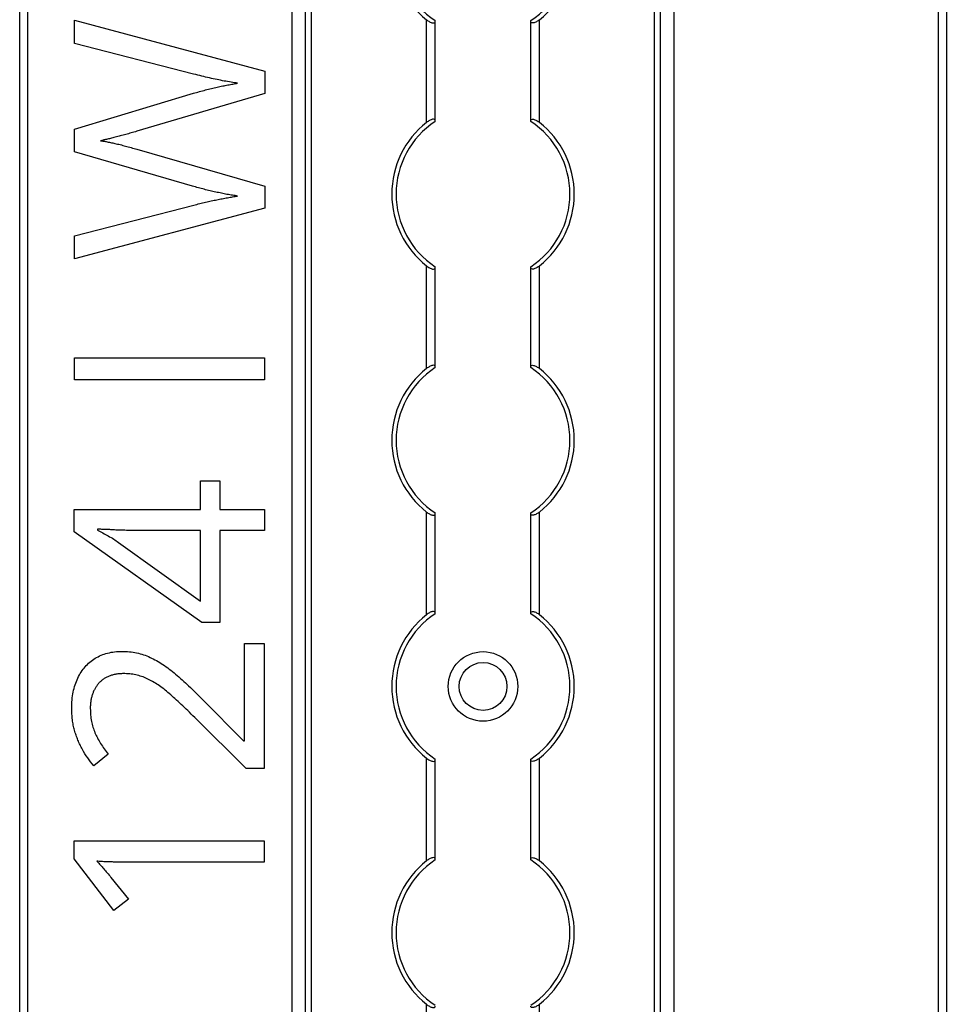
# Model space of a CAD drawing. Header units: millimetres. Extents: x -138 to 5612, y -1401 to 2631.
# Tile 59 of 120: x 3182 to 3288, y 1083 to 1197. Entities that reach past the tile are written whole.
import ezdxf

# ---------------------------------------------------------------- set-up
doc = ezdxf.new("R2010")
doc.units = ezdxf.units.MM

msp = doc.modelspace()

# ---------------------------------------------------------------- linework, layer by layer
at = {"color": 7, "linetype": 'Continuous', "lineweight": 25}
for p, q in [((3181.86, 567.5), (3181.86, 1757.2)), ((3182.76, 1757.2), (3182.76, 567.5)), ((3287.56, 567.5), (3287.56, 1757.2)), ((3288.46, 1757.2), (3288.46, 567.5)), ((3213.16, 1756.55), (3213.16, 568.05)), ((3213.19, 568.05), (3213.19, 1756.55)), ((3214.72, 568.05), (3214.72, 1756.55)), ((3215.43, 568.05), (3215.43, 1756.55)), ((3254.88, 568.05), (3254.88, 1756.55)), ((3255.59, 568.05), (3255.59, 1756.55)), ((3257.13, 568.05), (3257.13, 1756.55)), ((3257.16, 568.05), (3257.16, 1756.55)), ((3228.66, 1184.75), (3228.66, 1196.55)), ((3241.66, 1184.75), (3241.66, 1196.55)), ((3188.17, 1196.49), (3210.04, 1190.63)), ((3188.17, 1193.82), (3188.17, 1196.49)), ((3229.66, 1184.95), (3229.66, 1196.35)), ((3240.66, 1184.95), (3240.66, 1196.35)), ((3201.87, 1190.3), (3188.17, 1193.82)), ((3210.04, 1190.63), (3210.04, 1188.07)), ((3188.17, 1183.98), (3201.84, 1188.09)), ((3210.04, 1188.07), (3195.32, 1183.72)), ((3188.17, 1181.36), (3188.17, 1183.98)), ((3201.74, 1177.42), (3188.17, 1181.36)), ((3195.33, 1181.66), (3210.04, 1177.43)), ((3210.04, 1177.43), (3210.04, 1174.87)), ((3188.17, 1171.71), (3201.89, 1175.23)), ((3210.04, 1174.87), (3188.17, 1169.06)), ((3188.17, 1169.06), (3188.17, 1171.71)), ((3228.66, 1156.45), (3228.66, 1168.25)), ((3241.66, 1156.45), (3241.66, 1168.25)), ((3229.66, 1156.65), (3229.66, 1168.05)), ((3240.66, 1156.65), (3240.66, 1168.05)), ((3188.16, 1155.13), (3188.16, 1157.68)), ((3188.16, 1157.68), (3210.03, 1157.68)), ((3210.03, 1157.68), (3210.03, 1155.13)), ((3210.03, 1155.13), (3188.16, 1155.13)), ((3202.65, 1143.53), (3204.9, 1143.53)), ((3202.65, 1140.25), (3202.65, 1143.53)), ((3204.9, 1143.53), (3204.9, 1140.25)), ((3188.14, 1140.25), (3202.65, 1140.25)), ((3188.14, 1137.66), (3188.14, 1140.25)), ((3204.9, 1140.25), (3210.01, 1140.25)), ((3210.01, 1140.25), (3210.01, 1137.83)), ((3228.66, 1128.15), (3228.66, 1139.95)), ((3241.66, 1128.15), (3241.66, 1139.95)), ((3229.66, 1128.35), (3229.66, 1139.75)), ((3240.66, 1128.35), (3240.66, 1139.75)), ((3202.8, 1127.24), (3188.14, 1137.66)), ((3190.8, 1137.97), (3190.8, 1137.85)), ((3202.65, 1137.83), (3195.6, 1137.83)), ((3202.65, 1129.71), (3202.65, 1137.83)), ((3204.9, 1137.83), (3204.9, 1127.24)), ((3210.01, 1137.83), (3204.9, 1137.83)), ((3193.22, 1136.46), (3202.65, 1129.71)), ((3204.9, 1127.24), (3202.8, 1127.24)), ((3207.72, 1124.83), (3210, 1124.83)), ((3207.72, 1113.64), (3207.72, 1124.83)), ((3210, 1124.83), (3210, 1110.48)), ((3202.88, 1118.4), (3207.61, 1113.64)), ((3207.92, 1110.48), (3201.99, 1116.34)), ((3207.61, 1113.64), (3207.72, 1113.64)), ((3192.05, 1112.1), (3190.37, 1110.76)), ((3228.66, 1099.85), (3228.66, 1111.65)), ((3241.66, 1099.85), (3241.66, 1111.65)), ((3229.66, 1100.05), (3229.66, 1111.45)), ((3240.66, 1100.05), (3240.66, 1111.45)), ((3210, 1110.48), (3207.92, 1110.48)), ((3188.11, 1102.13), (3209.98, 1102.13)), ((3188.11, 1100.06), (3188.11, 1102.13)), ((3209.98, 1102.13), (3209.98, 1099.7)), ((3192.67, 1094.13), (3188.11, 1100.06)), ((3209.98, 1099.7), (3194.49, 1099.7)), ((3192.36, 1097.93), (3194.36, 1095.43)), ((3194.36, 1095.43), (3192.67, 1094.13)), ((3228.66, 1071.55), (3228.66, 1083.35)), ((3241.66, 1071.55), (3241.66, 1083.35))]:
    msp.add_line(p, q, dxfattribs=at)
for radius in [4, 2.75]:
    msp.add_circle((3235.16, 1119.9), radius, dxfattribs=at)
for centre, radius, start, end in [((3235.16, 1204.8), 10.5, 128.2466, 231.7534), ((3235.16, 1204.8), 10, 123.367, 236.633), ((3235.16, 1204.8), 10, 303.367, 56.633), ((3235.16, 1204.8), 10.5, 308.2466, 51.7534), ((3235.16, 1176.5), 10.5, 128.2466, 231.7534), ((3235.16, 1176.5), 10, 123.367, 236.633), ((3235.16, 1176.5), 10, 303.367, 56.633), ((3235.16, 1176.5), 10.5, 308.2466, 51.7534), ((3235.16, 1148.2), 10.5, 128.2466, 231.7534), ((3235.16, 1148.2), 10, 123.367, 236.633), ((3235.16, 1148.2), 10, 303.367, 56.633), ((3235.16, 1148.2), 10.5, 308.2466, 51.7534), ((3235.16, 1119.9), 10.5, 128.2466, 231.7534), ((3235.16, 1119.9), 10, 123.367, 236.633), ((3235.16, 1119.9), 10, 303.367, 56.633), ((3235.16, 1119.9), 10.5, 308.2466, 51.7534), ((3235.16, 1091.6), 10.5, 128.2466, 231.7534), ((3235.16, 1091.6), 10, 123.367, 236.633), ((3235.16, 1091.6), 10, 303.367, 56.633), ((3235.16, 1091.6), 10.5, 308.2466, 51.7534)]:
    msp.add_arc(centre, radius, start, end, dxfattribs=at)
for points, knots in [([(3228.66, 1196.55), (3228.77, 1196.47), (3228.88, 1196.39), (3229.12, 1196.26), (3229.24, 1196.21), (3229.44, 1196.17), (3229.52, 1196.18), (3229.63, 1196.23), (3229.66, 1196.28), (3229.66, 1196.35)], [0, 0, 0, 0, 0.25, 0.25, 0.5, 0.5, 0.75, 0.75, 1, 1, 1, 1]), ([(3241.66, 1196.55), (3241.55, 1196.47), (3241.43, 1196.39), (3241.19, 1196.26), (3241.07, 1196.21), (3240.87, 1196.17), (3240.79, 1196.18), (3240.68, 1196.23), (3240.66, 1196.28), (3240.66, 1196.35)], [0, 0, 0, 0, 0.25, 0.25, 0.5, 0.5, 0.75, 0.75, 1, 1, 1, 1]), ([(3206.93, 1189.25), (3206.68, 1189.29), (3206.16, 1189.37), (3205.37, 1189.5), (3204.55, 1189.67), (3203.69, 1189.85), (3202.79, 1190.07), (3202.18, 1190.22), (3201.87, 1190.3)], [0, 0, 0, 0, 0.146925, 0.302177, 0.465132, 0.636532, 0.814938, 1, 1, 1, 1]), ([(3201.84, 1188.09), (3202.07, 1188.15), (3202.54, 1188.29), (3203.23, 1188.47), (3203.9, 1188.65), (3204.56, 1188.8), (3205.2, 1188.93), (3205.8, 1189.05), (3206.38, 1189.16), (3206.75, 1189.22), (3206.93, 1189.25)], [0, 0, 0, 0, 0.138815, 0.276129, 0.41033, 0.540228, 0.665248, 0.783098, 0.894781, 1, 1, 1, 1]), ([(3229.66, 1184.95), (3229.66, 1184.99), (3229.65, 1185.01), (3229.62, 1185.06), (3229.6, 1185.08), (3229.53, 1185.12), (3229.44, 1185.13), (3229.24, 1185.09), (3229.12, 1185.04), (3228.89, 1184.91), (3228.77, 1184.83), (3228.66, 1184.75)], [0, 0, 0, 0, 0.125, 0.125, 0.25, 0.25, 0.5, 0.5, 0.75, 0.75, 1, 1, 1, 1]), ([(3240.66, 1184.95), (3240.66, 1184.99), (3240.66, 1185.01), (3240.69, 1185.06), (3240.71, 1185.08), (3240.79, 1185.12), (3240.87, 1185.13), (3241.07, 1185.09), (3241.19, 1185.04), (3241.43, 1184.91), (3241.54, 1184.83), (3241.66, 1184.75)], [0, 0, 0, 0, 0.125, 0.125, 0.25, 0.25, 0.5, 0.5, 0.75, 0.75, 1, 1, 1, 1]), ([(3195.32, 1183.72), (3195.11, 1183.66), (3194.69, 1183.53), (3194.06, 1183.36), (3193.44, 1183.19), (3192.86, 1183.04), (3192.32, 1182.9), (3191.86, 1182.79), (3191.48, 1182.72), (3191.25, 1182.67), (3191.16, 1182.64)], [0, 0, 0, 0, 0.152929, 0.306279, 0.456093, 0.598123, 0.728121, 0.8416, 0.933351, 1, 1, 1, 1]), ([(3191.16, 1182.64), (3191.25, 1182.63), (3191.47, 1182.6), (3191.85, 1182.53), (3192.31, 1182.44), (3192.84, 1182.32), (3193.42, 1182.19), (3194.04, 1182.02), (3194.68, 1181.85), (3195.12, 1181.72), (3195.33, 1181.66)], [0, 0, 0, 0, 0.065837, 0.155317, 0.267108, 0.394133, 0.534406, 0.685214, 0.841551, 1, 1, 1, 1]), ([(3206.93, 1176.28), (3206.73, 1176.31), (3206.32, 1176.37), (3205.7, 1176.47), (3205.06, 1176.6), (3204.41, 1176.74), (3203.75, 1176.89), (3203.08, 1177.05), (3202.41, 1177.23), (3201.96, 1177.36), (3201.74, 1177.42)], [0, 0, 0, 0, 0.113008, 0.232308, 0.354669, 0.480795, 0.608271, 0.737947, 0.868241, 1, 1, 1, 1]), ([(3201.89, 1175.23), (3202.11, 1175.29), (3202.56, 1175.41), (3203.24, 1175.57), (3203.89, 1175.72), (3204.53, 1175.85), (3205.15, 1175.98), (3205.76, 1176.08), (3206.35, 1176.19), (3206.74, 1176.25), (3206.93, 1176.28)], [0, 0, 0, 0, 0.136857, 0.270586, 0.401407, 0.527461, 0.650457, 0.770277, 0.886555, 1, 1, 1, 1]), ([(3228.66, 1168.25), (3228.77, 1168.17), (3228.88, 1168.09), (3229.12, 1167.96), (3229.24, 1167.91), (3229.44, 1167.87), (3229.52, 1167.88), (3229.63, 1167.93), (3229.66, 1167.98), (3229.66, 1168.05)], [0, 0, 0, 0, 0.25, 0.25, 0.5, 0.5, 0.75, 0.75, 1, 1, 1, 1]), ([(3241.66, 1168.25), (3241.55, 1168.17), (3241.43, 1168.09), (3241.19, 1167.96), (3241.07, 1167.91), (3240.87, 1167.87), (3240.79, 1167.88), (3240.68, 1167.93), (3240.66, 1167.98), (3240.66, 1168.05)], [0, 0, 0, 0, 0.25, 0.25, 0.5, 0.5, 0.75, 0.75, 1, 1, 1, 1]), ([(3229.66, 1156.65), (3229.66, 1156.69), (3229.65, 1156.71), (3229.62, 1156.76), (3229.6, 1156.78), (3229.53, 1156.82), (3229.44, 1156.83), (3229.24, 1156.79), (3229.12, 1156.74), (3228.89, 1156.61), (3228.77, 1156.53), (3228.66, 1156.45)], [0, 0, 0, 0, 0.125, 0.125, 0.25, 0.25, 0.5, 0.5, 0.75, 0.75, 1, 1, 1, 1]), ([(3240.66, 1156.65), (3240.66, 1156.69), (3240.66, 1156.71), (3240.69, 1156.76), (3240.71, 1156.78), (3240.79, 1156.82), (3240.87, 1156.83), (3241.07, 1156.79), (3241.19, 1156.74), (3241.43, 1156.61), (3241.54, 1156.53), (3241.66, 1156.45)], [0, 0, 0, 0, 0.125, 0.125, 0.25, 0.25, 0.5, 0.5, 0.75, 0.75, 1, 1, 1, 1]), ([(3228.66, 1139.95), (3228.77, 1139.87), (3228.88, 1139.79), (3229.12, 1139.66), (3229.24, 1139.61), (3229.44, 1139.57), (3229.52, 1139.58), (3229.63, 1139.63), (3229.66, 1139.68), (3229.66, 1139.75)], [0, 0, 0, 0, 0.25, 0.25, 0.5, 0.5, 0.75, 0.75, 1, 1, 1, 1]), ([(3241.66, 1139.95), (3241.55, 1139.87), (3241.43, 1139.79), (3241.19, 1139.66), (3241.07, 1139.61), (3240.87, 1139.57), (3240.79, 1139.58), (3240.68, 1139.63), (3240.66, 1139.68), (3240.66, 1139.75)], [0, 0, 0, 0, 0.25, 0.25, 0.5, 0.5, 0.75, 0.75, 1, 1, 1, 1]), ([(3195.6, 1137.83), (3195.34, 1137.83), (3194.85, 1137.83), (3194.15, 1137.84), (3193.51, 1137.86), (3192.92, 1137.88), (3192.36, 1137.92), (3191.83, 1137.94), (3191.31, 1137.96), (3190.97, 1137.97), (3190.8, 1137.97)], [0, 0, 0, 0, 0.160867, 0.306027, 0.438284, 0.561368, 0.677113, 0.78815, 0.894569, 1, 1, 1, 1]), ([(3190.8, 1137.85), (3191.01, 1137.75), (3191.43, 1137.54), (3192.05, 1137.2), (3192.66, 1136.86), (3193.04, 1136.59), (3193.22, 1136.46)], [0, 0, 0, 0, 0.2438, 0.504087, 0.761956, 1, 1, 1, 1]), ([(3229.66, 1128.35), (3229.66, 1128.39), (3229.65, 1128.41), (3229.62, 1128.46), (3229.6, 1128.48), (3229.53, 1128.52), (3229.44, 1128.53), (3229.24, 1128.49), (3229.12, 1128.44), (3228.89, 1128.31), (3228.77, 1128.23), (3228.66, 1128.15)], [0, 0, 0, 0, 0.125, 0.125, 0.25, 0.25, 0.5, 0.5, 0.75, 0.75, 1, 1, 1, 1]), ([(3240.66, 1128.35), (3240.66, 1128.39), (3240.66, 1128.41), (3240.69, 1128.46), (3240.71, 1128.48), (3240.79, 1128.52), (3240.87, 1128.53), (3241.07, 1128.49), (3241.19, 1128.44), (3241.43, 1128.31), (3241.54, 1128.23), (3241.66, 1128.15)], [0, 0, 0, 0, 0.125, 0.125, 0.25, 0.25, 0.5, 0.5, 0.75, 0.75, 1, 1, 1, 1]), ([(3187.84, 1117.37), (3187.85, 1117.69), (3187.87, 1118.33), (3188, 1119.24), (3188.22, 1120.09), (3188.52, 1120.86), (3188.91, 1121.56), (3189.38, 1122.17), (3189.92, 1122.71), (3190.54, 1123.15), (3191.22, 1123.5), (3191.98, 1123.75), (3192.79, 1123.91), (3193.35, 1123.92), (3193.64, 1123.93)], [0, 0, 0, 0, 0.098811, 0.19177, 0.279374, 0.362942, 0.443085, 0.520531, 0.596677, 0.67288, 0.750139, 0.829737, 0.912368, 1, 1, 1, 1]), ([(3193.64, 1123.93), (3193.92, 1123.92), (3194.48, 1123.91), (3195.31, 1123.77), (3196.1, 1123.56), (3196.86, 1123.25), (3197.61, 1122.87), (3198.35, 1122.41), (3199.08, 1121.9), (3199.81, 1121.3), (3200.55, 1120.65), (3201.31, 1119.95), (3202.09, 1119.2), (3202.61, 1118.67), (3202.88, 1118.4)], [0, 0, 0, 0, 0.077, 0.151602, 0.225542, 0.298872, 0.37392, 0.451742, 0.533079, 0.617393, 0.706233, 0.799477, 0.8972, 1, 1, 1, 1]), ([(3193.79, 1121.37), (3193.64, 1121.37), (3193.35, 1121.36), (3192.93, 1121.31), (3192.53, 1121.22), (3192.16, 1121.1), (3191.81, 1120.95), (3191.5, 1120.75), (3191.21, 1120.53), (3190.95, 1120.27), (3190.72, 1119.99), (3190.53, 1119.67), (3190.36, 1119.34), (3190.22, 1118.99), (3190.11, 1118.62), (3190.04, 1118.22), (3189.99, 1117.8), (3189.98, 1117.51), (3189.98, 1117.37)], [0, 0, 0, 0, 0.071619, 0.139465, 0.203946, 0.265789, 0.325718, 0.383927, 0.442466, 0.500584, 0.559012, 0.617594, 0.676535, 0.736665, 0.798564, 0.862765, 0.929822, 1, 1, 1, 1]), ([(3201.99, 1116.34), (3201.72, 1116.6), (3201.21, 1117.1), (3200.45, 1117.82), (3199.74, 1118.48), (3199.08, 1119.07), (3198.44, 1119.61), (3197.8, 1120.07), (3197.17, 1120.46), (3196.54, 1120.79), (3195.89, 1121.06), (3195.22, 1121.24), (3194.51, 1121.35), (3194.03, 1121.37), (3193.79, 1121.37)], [0, 0, 0, 0, 0.112911, 0.218233, 0.315684, 0.405597, 0.489382, 0.568424, 0.643588, 0.714801, 0.784429, 0.854606, 0.925909, 1, 1, 1, 1]), ([(3190.37, 1110.76), (3190.14, 1111.06), (3189.66, 1111.67), (3189.15, 1112.49), (3188.79, 1113.18), (3188.56, 1113.73), (3188.34, 1114.28), (3188.16, 1114.86), (3188.02, 1115.46), (3187.92, 1116.08), (3187.86, 1116.72), (3187.85, 1117.15), (3187.84, 1117.37)], [0, 0, 0, 0, 0.158322, 0.318974, 0.400613, 0.482363, 0.56523, 0.648823, 0.734092, 0.820682, 0.908989, 1, 1, 1, 1]), ([(3189.98, 1117.37), (3189.99, 1117.11), (3190, 1116.62), (3190.1, 1115.89), (3190.27, 1115.21), (3190.51, 1114.58), (3190.82, 1113.96), (3191.17, 1113.34), (3191.59, 1112.72), (3191.89, 1112.31), (3192.05, 1112.1)], [0, 0, 0, 0, 0.132134, 0.257592, 0.377825, 0.494137, 0.611168, 0.73424, 0.863858, 1, 1, 1, 1]), ([(3228.66, 1111.65), (3228.77, 1111.57), (3228.88, 1111.49), (3229.12, 1111.36), (3229.24, 1111.31), (3229.44, 1111.27), (3229.52, 1111.28), (3229.63, 1111.33), (3229.66, 1111.38), (3229.66, 1111.45)], [0, 0, 0, 0, 0.25, 0.25, 0.5, 0.5, 0.75, 0.75, 1, 1, 1, 1]), ([(3241.66, 1111.65), (3241.55, 1111.57), (3241.43, 1111.49), (3241.19, 1111.36), (3241.07, 1111.31), (3240.87, 1111.27), (3240.79, 1111.28), (3240.68, 1111.33), (3240.66, 1111.38), (3240.66, 1111.45)], [0, 0, 0, 0, 0.25, 0.25, 0.5, 0.5, 0.75, 0.75, 1, 1, 1, 1]), ([(3190.72, 1099.81), (3190.87, 1099.66), (3191.15, 1099.38), (3191.54, 1098.93), (3191.94, 1098.45), (3192.21, 1098.12), (3192.36, 1097.93)], [0, 0, 0, 0, 0.2530734, 0.477694, 0.7141084, 1, 1, 1, 1]), ([(3194.49, 1099.7), (3194.21, 1099.7), (3193.71, 1099.7), (3193, 1099.7), (3192.38, 1099.72), (3191.81, 1099.73), (3191.26, 1099.77), (3190.9, 1099.79), (3190.72, 1099.81)], [0, 0, 0, 0, 0.217742, 0.402532, 0.563817, 0.712192, 0.85367, 1, 1, 1, 1]), ([(3229.66, 1100.05), (3229.66, 1100.09), (3229.65, 1100.11), (3229.62, 1100.16), (3229.6, 1100.18), (3229.53, 1100.22), (3229.44, 1100.23), (3229.24, 1100.19), (3229.12, 1100.14), (3228.89, 1100.01), (3228.77, 1099.93), (3228.66, 1099.85)], [0, 0, 0, 0, 0.125, 0.125, 0.25, 0.25, 0.5, 0.5, 0.75, 0.75, 1, 1, 1, 1]), ([(3240.66, 1100.05), (3240.66, 1100.09), (3240.66, 1100.11), (3240.69, 1100.16), (3240.71, 1100.18), (3240.79, 1100.22), (3240.87, 1100.23), (3241.07, 1100.19), (3241.19, 1100.14), (3241.43, 1100.01), (3241.54, 1099.93), (3241.66, 1099.85)], [0, 0, 0, 0, 0.125, 0.125, 0.25, 0.25, 0.5, 0.5, 0.75, 0.75, 1, 1, 1, 1]), ([(3228.66, 1083.35), (3228.77, 1083.27), (3228.88, 1083.19), (3229.12, 1083.06), (3229.24, 1083.01), (3229.44, 1082.97), (3229.52, 1082.98), (3229.63, 1083.03), (3229.66, 1083.08), (3229.66, 1083.15)], [0, 0, 0, 0, 0.25, 0.25, 0.5, 0.5, 0.75, 0.75, 1, 1, 1, 1]), ([(3241.66, 1083.35), (3241.55, 1083.27), (3241.43, 1083.19), (3241.19, 1083.06), (3241.07, 1083.01), (3240.87, 1082.97), (3240.79, 1082.98), (3240.68, 1083.03), (3240.66, 1083.08), (3240.66, 1083.15)], [0, 0, 0, 0, 0.25, 0.25, 0.5, 0.5, 0.75, 0.75, 1, 1, 1, 1])]:
    msp.add_open_spline(points, degree=3, knots=knots, dxfattribs=at)
for points in [[(3229.66, 1196.35), (3229.66, 1196.38), (3229.66, 1196.41), (3229.66, 1196.45)], [(3240.66, 1196.35), (3240.66, 1196.38), (3240.66, 1196.41), (3240.66, 1196.45)], [(3229.66, 1184.85), (3229.66, 1184.89), (3229.66, 1184.92), (3229.66, 1184.95)], [(3240.66, 1184.85), (3240.66, 1184.89), (3240.66, 1184.92), (3240.66, 1184.95)], [(3229.66, 1168.05), (3229.66, 1168.08), (3229.66, 1168.11), (3229.66, 1168.15)], [(3240.66, 1168.05), (3240.66, 1168.08), (3240.66, 1168.11), (3240.66, 1168.15)], [(3229.66, 1156.55), (3229.66, 1156.59), (3229.66, 1156.62), (3229.66, 1156.65)], [(3240.66, 1156.55), (3240.66, 1156.59), (3240.66, 1156.62), (3240.66, 1156.65)], [(3229.66, 1139.75), (3229.66, 1139.78), (3229.66, 1139.81), (3229.66, 1139.85)], [(3240.66, 1139.75), (3240.66, 1139.78), (3240.66, 1139.81), (3240.66, 1139.85)], [(3229.66, 1128.25), (3229.66, 1128.29), (3229.66, 1128.32), (3229.66, 1128.35)], [(3240.66, 1128.25), (3240.66, 1128.29), (3240.66, 1128.32), (3240.66, 1128.35)], [(3229.66, 1111.45), (3229.66, 1111.48), (3229.66, 1111.51), (3229.66, 1111.55)], [(3240.66, 1111.45), (3240.66, 1111.48), (3240.66, 1111.51), (3240.66, 1111.55)], [(3229.66, 1099.95), (3229.66, 1099.99), (3229.66, 1100.02), (3229.66, 1100.05)], [(3240.66, 1099.95), (3240.66, 1099.99), (3240.66, 1100.02), (3240.66, 1100.05)]]:
    msp.add_open_spline(points, degree=3, dxfattribs=at)

doc.saveas('drawing.dxf')
